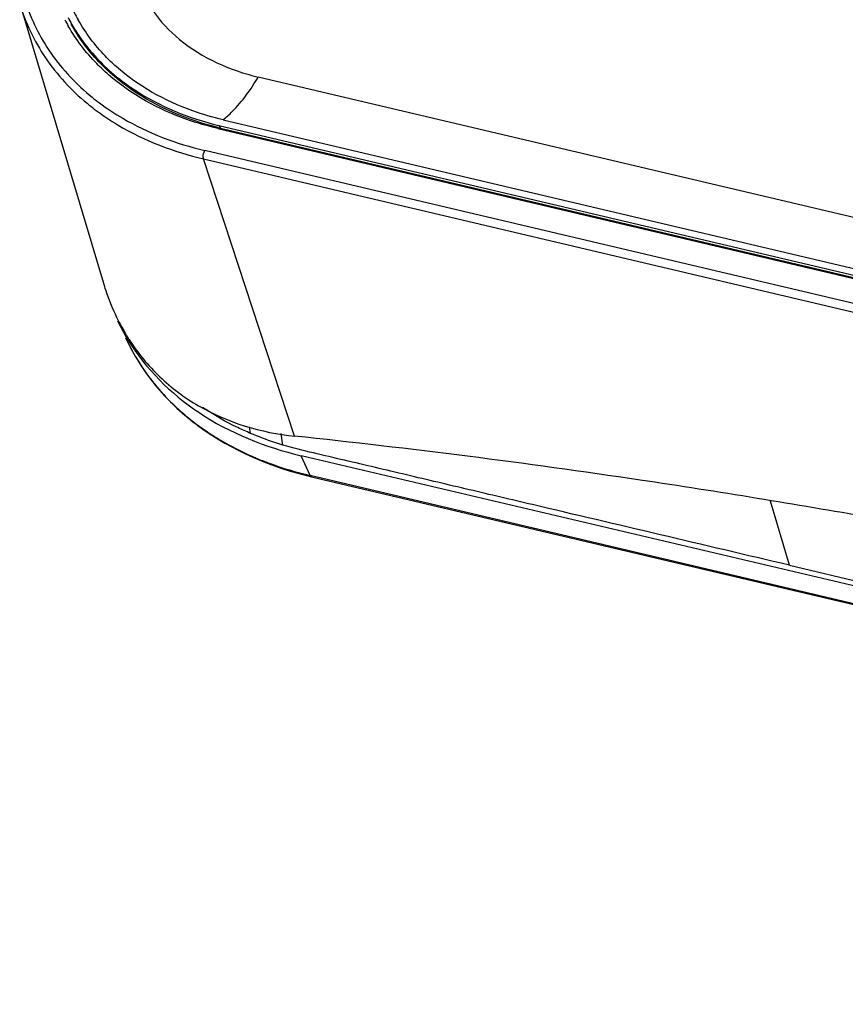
# Model space of a CAD drawing. Header units: inches. Extents: x 0 to 17, y 0 to 11.
# Tile 52 of 104: x 7.7 to 8.5, y 2.4 to 3.4. Entities that reach past the tile are written whole.
import ezdxf

# ---------------------------------------------------------------- set-up
doc = ezdxf.new("R2010")
doc.units = ezdxf.units.IN
doc.header["$LTSCALE"] = 0.935
doc.header["$MEASUREMENT"] = 0
doc.layers.add('2', color=7, linetype='CONTINUOUS')
doc.layers.add('3', color=7, linetype='CONTINUOUS')

msp = doc.modelspace()

# ---------------------------------------------------------------- linework, layer by layer
at = {"layer": '2', "color": 7, "linetype": 'Continuous'}
for p, q in [((7.6938, 3.43837), (7.77766, 3.15796)), ((10.17484, 2.83556), (7.93288, 3.3647)), ((7.89766, 3.32179), (10.13964, 2.79265)), ((7.89244, 3.31297), (10.1344, 2.78384)), ((7.89347, 3.31608), (10.13614, 2.78677)), ((7.89351, 3.31614), (7.89418, 3.31591)), ((7.89514, 3.31341), (7.89418, 3.31591)), ((7.89514, 3.31341), (10.1371, 2.78428)), ((10.12136, 2.76185), (7.8794, 3.29099)), ((7.96937, 3.00446), (7.87807, 3.28251)), ((7.87807, 3.28251), (10.12003, 2.75337))]:
    msp.add_line(p, q, dxfattribs=at)
for centre, radius, start, end in [((7.90277, 3.50702), 0.17271, 203.90548, 209.52716), ((7.89869, 3.5056), 0.18021, 207.56387, 209.89908), ((7.90028, 3.50619), 0.17797, 207.41257, 209.77653), ((7.91327, 3.52212), 0.23845, 230.41127, 232.64242), ((7.91499, 3.52774), 0.23595, 230.97949, 233.23918), ((7.96553, 3.61168), 0.30646, 256.25726, 256.72064), ((7.98365, 3.21711), 0.21414, 206.8698, 210.90602), ((7.98048, 3.21526), 0.21048, 210.91672, 211.76594), ((7.9798, 3.21484), 0.20968, 211.76588, 212.75069)]:
    msp.add_arc(centre, radius, start, end, dxfattribs=at)
for points, knots in [([(7.80938, 3.46659), (7.81344, 3.45426), (7.82549, 3.43031), (7.86384, 3.38943), (7.90455, 3.37138), (7.93288, 3.3647)], [0, 0, 0, 0, 0.233946, 0.475172, 1, 1, 1, 1]), ([(7.6938, 3.43837), (7.69954, 3.41918), (7.71733, 3.3818), (7.74541, 3.35152), (7.76132, 3.33837)], [0, 0, 0, 0, 0.492448, 1, 1, 1, 1]), ([(7.69933, 3.44083), (7.70524, 3.42228), (7.72314, 3.3862), (7.75082, 3.35708), (7.76644, 3.34442)], [0, 0, 0, 0, 0.492093, 1, 1, 1, 1]), ([(7.78454, 3.36884), (7.78058, 3.3724), (7.7656, 3.38696), (7.753, 3.404), (7.74547, 3.41761)], [0, 0, 0, 0, 0.255117, 1, 1, 1, 1]), ([(7.7458, 3.41781), (7.74835, 3.41336), (7.75946, 3.39573), (7.77362, 3.38006), (7.78541, 3.3697)], [0, 0, 0, 0, 0.24631, 1, 1, 1, 1]), ([(7.79059, 3.3751), (7.78675, 3.37852), (7.7722, 3.39249), (7.75989, 3.40883), (7.75249, 3.4219)], [0, 0, 0, 0, 0.25514, 1, 1, 1, 1]), ([(7.78282, 3.36701), (7.77875, 3.37056), (7.76336, 3.38508), (7.75031, 3.40211), (7.74246, 3.41577)], [0, 0, 0, 0, 0.255288, 1, 1, 1, 1]), ([(7.89273, 3.31399), (7.88229, 3.31655), (7.84337, 3.32822), (7.80677, 3.34883), (7.78454, 3.36884)], [0, 0, 0, 0, 0.264283, 1, 1, 1, 1]), ([(7.78541, 3.3697), (7.79264, 3.36335), (7.8249, 3.33878), (7.8635, 3.32323), (7.89347, 3.31608)], [0, 0, 0, 0, 0.238102, 1, 1, 1, 1]), ([(7.89766, 3.32179), (7.88735, 3.32422), (7.84888, 3.33543), (7.81263, 3.3555), (7.79059, 3.3751)], [0, 0, 0, 0, 0.26438, 1, 1, 1, 1]), ([(7.89244, 3.31297), (7.88191, 3.31546), (7.8426, 3.32688), (7.80552, 3.34718), (7.78282, 3.36701)], [0, 0, 0, 0, 0.264125, 1, 1, 1, 1]), ([(7.89766, 3.32179), (7.90088, 3.32438), (7.91458, 3.33696), (7.92552, 3.35229), (7.93288, 3.3647)], [0, 0, 0, 0, 0.222591, 1, 1, 1, 1]), ([(7.77378, 3.33871), (7.78122, 3.33315), (7.81364, 3.31174), (7.85068, 3.29776), (7.8794, 3.29099)], [0, 0, 0, 0, 0.239445, 1, 1, 1, 1]), ([(7.76859, 3.33259), (7.77625, 3.32674), (7.80974, 3.3042), (7.84823, 3.28955), (7.87807, 3.28251)], [0, 0, 0, 0, 0.239248, 1, 1, 1, 1]), ([(7.87807, 3.28251), (7.87787, 3.28311), (7.87749, 3.28602), (7.87824, 3.28904), (7.8794, 3.29099)], [0, 0, 0, 0, 0.219652, 1, 1, 1, 1]), ([(7.77765, 3.15796), (7.77863, 3.15469), (7.78278, 3.14183), (7.78806, 3.12933), (7.79262, 3.12033)], [0, 0, 0, 0, 0.252947, 1, 1, 1, 1]), ([(7.80346, 3.10141), (7.81219, 3.08783), (7.83296, 3.06259), (7.88617, 3.02272), (7.93589, 3.00797), (7.96938, 3.00446)], [0, 0, 0, 0, 0.244602, 0.489718, 1, 1, 1, 1]), ([(8.43284, 2.94209), (8.39383, 2.94846), (8.2398, 2.97253), (8.08511, 2.99232), (7.96937, 3.00446)], [0, 0, 0, 0, 0.253543, 1, 1, 1, 1]), ([(8.73571, 2.88719), (8.71034, 2.89223), (8.60962, 2.91183), (8.50857, 2.92972), (8.43284, 2.94209)], [0, 0, 0, 0, 0.25208, 1, 1, 1, 1])]:
    msp.add_open_spline(points, degree=3, knots=knots, dxfattribs=at)
at = {"layer": '3', "color": 7, "linetype": 'Continuous'}
for p, q in [((7.79998, 3.10326), (7.80163, 3.09981)), ((7.80001, 3.10327), (7.80156, 3.09994)), ((7.92512, 3.0073), (7.92407, 3.01393)), ((7.95762, 2.99555), (7.95585, 3.00729)), ((7.98498, 2.96497), (7.97605, 2.98483)), ((10.21801, 2.45569), (7.97605, 2.98483)), ((7.98623, 2.96374), (7.98498, 2.96497)), ((10.22694, 2.43583), (7.98498, 2.96497)), ((7.98623, 2.96374), (10.2282, 2.43461)), ((8.4652, 2.87504), (8.44632, 2.93929)), ((8.4652, 2.87504), (10.22096, 2.46066))]:
    msp.add_line(p, q, dxfattribs=at)
for centre, radius, start, end in [((7.98295, 3.21139), 0.21169, 205.49412, 210.62425), ((7.98443, 3.21226), 0.2134, 210.62099, 211.50806), ((7.9928, 3.19103), 0.21182, 205.50814, 213.24439), ((8.00009, 3.19593), 0.2206, 213.27116, 221.00476), ((8.00793, 3.20268), 0.23095, 220.9935, 225.75884), ((8.02922, 3.22786), 0.26397, 233.72888, 236.94527), ((8.05176, 3.26898), 0.31094, 246.24098, 247.09289)]:
    msp.add_arc(centre, radius, start, end, dxfattribs=at)
for points, knots in [([(7.80157, 3.09994), (7.8095, 3.08329), (7.83024, 3.05137), (7.88856, 2.99754), (7.94618, 2.97321), (7.98627, 2.96375)], [0, 0, 0, 0, 0.234219, 0.476941, 1, 1, 1, 1]), ([(7.80249, 3.10073), (7.82011, 3.07197), (7.87237, 3.0202), (7.93982, 2.99338), (7.97605, 2.98483)], [0, 0, 0, 0, 0.475338, 1, 1, 1, 1]), ([(7.8468, 3.03723), (7.84883, 3.03525), (7.85718, 3.0274), (7.8661, 3.02014), (7.87305, 3.01504)], [0, 0, 0, 0, 0.247294, 1, 1, 1, 1]), ([(7.92512, 3.0073), (7.92087, 3.0091), (7.90422, 3.01662), (7.88826, 3.02568), (7.87694, 3.03331)], [0, 0, 0, 0, 0.252984, 1, 1, 1, 1]), ([(7.88524, 3.00661), (7.88846, 3.00451), (7.90173, 2.99627), (7.9157, 2.98914), (7.92648, 2.98439)], [0, 0, 0, 0, 0.24581, 1, 1, 1, 1]), ([(7.95762, 2.99555), (7.95483, 2.99639), (7.94385, 2.99988), (7.93304, 3.00394), (7.92512, 3.0073)], [0, 0, 0, 0, 0.253127, 1, 1, 1, 1]), ([(8.4652, 2.87504), (8.42201, 2.88524), (8.33617, 2.9055), (8.22921, 2.93074), (8.14449, 2.95074), (8.08167, 2.96556), (8.02963, 2.97786), (7.98829, 2.98758), (7.9677, 2.99249), (7.95762, 2.99555)], [0, 0, 0, 0, 0.255144, 0.507222, 0.631946, 0.755708, 0.87844, 0.939402, 1, 1, 1, 1]), ([(7.93073, 2.98256), (7.93503, 2.98075), (7.95271, 2.97373), (7.97101, 2.96827), (7.98498, 2.96497)], [0, 0, 0, 0, 0.245303, 1, 1, 1, 1])]:
    msp.add_open_spline(points, degree=3, knots=knots, dxfattribs=at)

doc.saveas('drawing.dxf')
